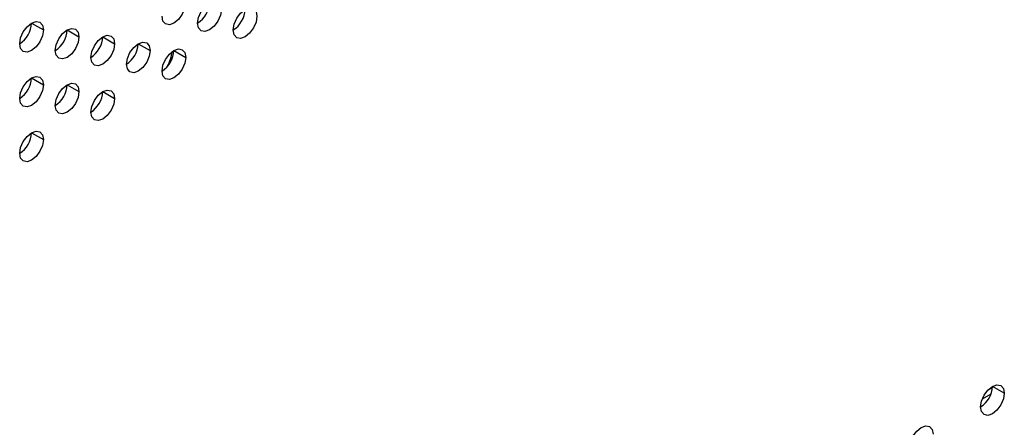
# Model space of a CAD drawing. Header units: millimetres. Extents: x 0 to 1118, y 0 to 864.
# Tile 158 of 256: x 962.28 to 969.62, y 657.99 to 661.02. Entities that reach past the tile are written whole.
import ezdxf

# ---------------------------------------------------------------- set-up
doc = ezdxf.new("R2010")
doc.units = ezdxf.units.MM

msp = doc.modelspace()

# ---------------------------------------------------------------- linework, layer by layer
at = {"color": 7, "linetype": 'Continuous', "lineweight": 25}
for p, q in [((962.3701, 660.9978), (962.4585, 660.9468)), ((962.6353, 660.9468), (962.7236, 660.8958)), ((962.9004, 660.8957), (962.9888, 660.8447)), ((963.1656, 660.8447), (963.254, 660.7936)), ((963.4308, 660.7936), (963.5191, 660.7426)), ((962.3701, 660.5896), (962.4585, 660.5385)), ((962.6353, 660.5385), (962.7236, 660.4875)), ((962.9004, 660.4875), (962.9888, 660.4364)), ((962.3701, 660.1813), (962.4585, 660.1303)), ((969.5292, 658.2827), (969.4923, 658.2614)), ((969.6179, 658.2414), (969.5296, 658.2924))]:
    msp.add_line(p, q, dxfattribs=at)
at = {"color": 8, "linetype": 'Continuous', "lineweight": 25}
msp.add_line((969.5173, 658.2336), (969.4526, 658.1962), dxfattribs=at)
at = {"color": 7, "linetype": 'Continuous', "lineweight": 25, "flags": 128}
for points in [[(963.5191, 661.1509), (963.5124, 661.1079), (963.4933, 661.0637), (963.4646, 661.0251), (963.4308, 660.9978), (963.3969, 660.986), (963.3683, 660.9916), (963.3491, 661.0136), (963.3424, 661.0488)], [(963.6075, 660.9977), (963.6143, 661.0407), (963.6334, 661.0849), (963.6621, 661.1235), (963.6959, 661.1508), (963.7297, 661.1626), (963.7584, 661.157), (963.7776, 661.135), (963.7843, 661.0998)], [(963.7843, 661.0998), (963.7776, 661.0569), (963.7584, 661.0127), (963.7297, 660.974), (963.6959, 660.9467), (963.6621, 660.9349), (963.6334, 660.9405), (963.6143, 660.9626), (963.6075, 660.9977)], [(963.8727, 660.9467), (963.8794, 660.9896), (963.8986, 661.0338), (963.9273, 661.0725), (963.9611, 661.0998), (963.9949, 661.1115), (964.0236, 661.106), (964.0427, 661.0839), (964.0495, 661.0487)], [(962.2817, 660.8448), (962.2884, 660.8877), (962.3076, 660.9319), (962.3363, 660.9706), (962.3701, 660.9979), (962.4039, 661.0096), (962.4326, 661.004), (962.4518, 660.982), (962.4585, 660.9468)], [(964.0495, 661.0487), (964.0427, 661.0058), (964.0236, 660.9616), (963.9949, 660.9229), (963.9611, 660.8956), (963.9273, 660.8839), (963.8986, 660.8895), (963.8794, 660.9115), (963.8727, 660.9467)], [(962.4585, 660.9468), (962.4518, 660.9039), (962.4326, 660.8597), (962.4039, 660.821), (962.3701, 660.7937), (962.3363, 660.782), (962.3076, 660.7875), (962.2884, 660.8096), (962.2817, 660.8448)], [(962.5469, 660.7937), (962.5536, 660.8367), (962.5728, 660.8808), (962.6014, 660.9195), (962.6353, 660.9468), (962.6691, 660.9586), (962.6978, 660.953), (962.7169, 660.9309), (962.7236, 660.8958)], [(962.7236, 660.8958), (962.7169, 660.8528), (962.6978, 660.8086), (962.6691, 660.77), (962.6353, 660.7427), (962.6014, 660.7309), (962.5728, 660.7365), (962.5536, 660.7585), (962.5469, 660.7937)], [(962.812, 660.7427), (962.8188, 660.7856), (962.8379, 660.8298), (962.8666, 660.8684), (962.9004, 660.8957), (962.9343, 660.9075), (962.9629, 660.9019), (962.9821, 660.8799), (962.9888, 660.8447)], [(963.0772, 660.6916), (963.0839, 660.7345), (963.1031, 660.7787), (963.1318, 660.8174), (963.1656, 660.8447), (963.1994, 660.8564), (963.2281, 660.8509), (963.2473, 660.8288), (963.254, 660.7936)], [(962.9888, 660.8447), (962.9821, 660.8018), (962.9629, 660.7576), (962.9343, 660.7189), (962.9004, 660.6916), (962.8666, 660.6799), (962.8379, 660.6854), (962.8188, 660.7075), (962.812, 660.7427)], [(963.254, 660.7936), (963.2473, 660.7507), (963.2281, 660.7065), (963.1994, 660.6678), (963.1656, 660.6405), (963.1318, 660.6288), (963.1031, 660.6344), (963.0839, 660.6564), (963.0772, 660.6916)], [(963.3424, 660.6405), (963.3491, 660.6835), (963.3683, 660.7277), (963.3969, 660.7663), (963.4308, 660.7936), (963.4646, 660.8054), (963.4933, 660.7998), (963.5124, 660.7778), (963.5191, 660.7426)], [(963.5191, 660.7426), (963.5124, 660.6996), (963.4933, 660.6555), (963.4646, 660.6168), (963.4308, 660.5895), (963.3969, 660.5777), (963.3683, 660.5833), (963.3491, 660.6054), (963.3424, 660.6405)], [(962.2817, 660.4365), (962.2884, 660.4794), (962.3076, 660.5236), (962.3363, 660.5623), (962.3701, 660.5896), (962.4039, 660.6013), (962.4326, 660.5958), (962.4518, 660.5737), (962.4585, 660.5385)], [(962.4585, 660.5385), (962.4518, 660.4956), (962.4326, 660.4514), (962.4039, 660.4128), (962.3701, 660.3855), (962.3363, 660.3737), (962.3076, 660.3793), (962.2884, 660.4013), (962.2817, 660.4365)], [(962.5469, 660.3854), (962.5536, 660.4284), (962.5728, 660.4726), (962.6014, 660.5112), (962.6353, 660.5385), (962.6691, 660.5503), (962.6978, 660.5447), (962.7169, 660.5227), (962.7236, 660.4875)], [(962.7236, 660.4875), (962.7169, 660.4445), (962.6978, 660.4004), (962.6691, 660.3617), (962.6353, 660.3344), (962.6014, 660.3226), (962.5728, 660.3282), (962.5536, 660.3503), (962.5469, 660.3854)], [(962.812, 660.3344), (962.8188, 660.3773), (962.8379, 660.4215), (962.8666, 660.4602), (962.9004, 660.4875), (962.9343, 660.4992), (962.9629, 660.4937), (962.9821, 660.4716), (962.9888, 660.4364)], [(962.9888, 660.4364), (962.9821, 660.3935), (962.9629, 660.3493), (962.9343, 660.3106), (962.9004, 660.2833), (962.8666, 660.2716), (962.8379, 660.2772), (962.8188, 660.2992), (962.812, 660.3344)], [(962.2817, 660.0282), (962.2884, 660.0712), (962.3076, 660.1153), (962.3363, 660.154), (962.3701, 660.1813), (962.4039, 660.1931), (962.4326, 660.1875), (962.4518, 660.1655), (962.4585, 660.1303)], [(962.4585, 660.1303), (962.4518, 660.0873), (962.4326, 660.0432), (962.4039, 660.0045), (962.3701, 659.9772), (962.3363, 659.9654), (962.3076, 659.971), (962.2884, 659.9931), (962.2817, 660.0282)], [(969.4412, 658.1393), (969.4479, 658.1822), (969.4671, 658.2264), (969.4957, 658.2651), (969.5296, 658.2924), (969.5634, 658.3042), (969.5921, 658.2986), (969.6112, 658.2765), (969.6179, 658.2414)], [(969.6179, 658.2414), (969.6112, 658.1984), (969.5921, 658.1542), (969.5634, 658.1156), (969.5296, 658.0883), (969.4957, 658.0765), (969.4671, 658.0821), (969.4479, 658.1041), (969.4412, 658.1393)], [(968.9108, 657.8332), (968.9176, 657.8761), (968.9367, 657.9203), (968.9654, 657.9589), (968.9992, 657.9862), (969.033, 657.998), (969.0617, 657.9924), (969.0809, 657.9704), (969.0876, 657.9352)]]:
    msp.add_lwpolyline(points, dxfattribs=at)
at = {"color": 7, "linetype": 'Continuous', "lineweight": 25}
for centre, radius, start, end in [((963.504, 661.1596), 0.1921, 302.60548, 357.39452), ((963.7692, 661.1085), 0.1921, 302.60548, 357.39452), ((962.1782, 661.0066), 0.1921, 302.60548, 357.39452), ((962.4434, 660.9555), 0.1921, 302.60548, 357.39452), ((962.7085, 660.9045), 0.1921, 302.60548, 357.39452), ((962.9737, 660.8534), 0.1921, 302.60548, 357.39452), ((963.2389, 660.8023), 0.1921, 302.60548, 357.39452), ((963.051, 660.8433), 0.3724, 333.41503, 351.13678), ((962.1782, 660.5983), 0.1921, 302.60548, 357.39452), ((962.4434, 660.5472), 0.1921, 302.60548, 357.39452), ((962.7085, 660.4962), 0.1921, 302.60548, 357.39452), ((962.1782, 660.19), 0.1921, 302.60548, 357.39452), ((969.3377, 658.3011), 0.1921, 302.60548, 357.39452)]:
    msp.add_arc(centre, radius, start, end, dxfattribs=at)

doc.saveas('drawing.dxf')
